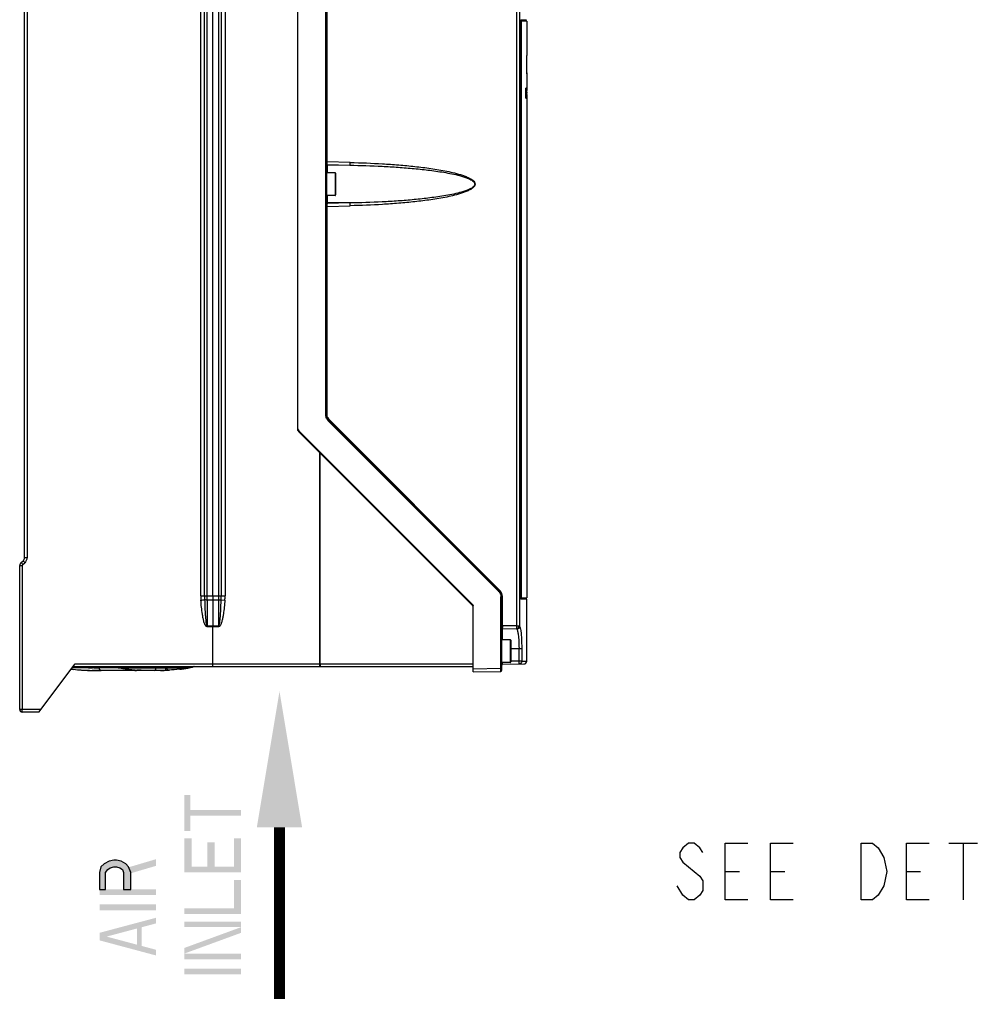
# Model space of a CAD drawing. Header units: inches. Extents: x 0 to 82.7, y 0 to 58.5.
# Tile 32 of 91: x 33.1 to 46.3, y 14.6 to 28.2. Entities that reach past the tile are written whole.
import ezdxf

# ---------------------------------------------------------------- set-up
doc = ezdxf.new("R2010")
doc.units = ezdxf.units.IN
doc.header["$LTSCALE"] = 4.547244
doc.header["$MEASUREMENT"] = 0
doc.layers.get('0').update_dxf_attribs({"linetype": 'CONTINUOUS'})

# ---------------------------------------------------------------- blocks, each defined once
blk = doc.blocks.new('SYMBOL_1_BL2', base_point=(36.686, 16.845))
at = {"color": 7, "linetype": 'CONTINUOUS', "const_width": 0.15}
blk.add_lwpolyline([(36.686, 17.091), (36.687, 14.725)], dxfattribs=at)
at = {"color": 7, "linetype": 'CONTINUOUS'}
blk.add_solid([(36.998, 17.091), (36.686, 18.966), (36.373, 17.091)], dxfattribs=at)

msp = doc.modelspace()

# ---------------------------------------------------------------- hatches: boundary and pattern name
at = {"linetype": 'CONTINUOUS'}
msp.add_hatch(color=7, dxfattribs=at).paths.add_polyline_path([(34.203, 16.235), (34.286, 16.235), (34.286, 16.469), (34.319, 16.508), (34.352, 16.534), (34.402, 16.547), (34.435, 16.547), (34.485, 16.534), (34.519, 16.508), (34.535, 16.469), (34.535, 16.235), (34.635, 16.235), (34.635, 16.469), (34.602, 16.547), (34.568, 16.586), (34.502, 16.626), (34.435, 16.639), (34.402, 16.639), (34.336, 16.626), (34.269, 16.586), (34.219, 16.547), (34.203, 16.469)])

# ---------------------------------------------------------------- linework, layer by layer
at = {"color": 7, "linetype": 'CONTINUOUS'}
for p, q in [((36.94, 22.565), (36.94, 34.616)), ((37.324, 22.785), (37.324, 34.552)), ((37.334, 22.785), (37.334, 34.579)), ((39.962, 19.872), (39.962, 34.244)), ((39.995, 34.244), (39.995, 19.872)), ((39.999, 34.244), (39.999, 19.861)), ((37.344, 26.269), (37.344, 33.758)), ((35.599, 20.282), (35.599, 33.414)), ((35.652, 20.282), (35.652, 33.414)), ((35.687, 20.282), (35.687, 33.414)), ((35.766, 20.282), (35.766, 33.414)), ((35.846, 33.414), (35.846, 20.282)), ((35.882, 33.414), (35.882, 20.282)), ((35.935, 33.414), (35.935, 20.282)), ((33.169, 20.812), (33.169, 33.082)), ((33.203, 33.082), (33.203, 20.812)), ((40.017, 28.223), (40.016, 28.223)), ((40.016, 20.248), (40.016, 28.223)), ((40.017, 28.227), (40.019, 28.227)), ((40.078, 28.221), (40.017, 28.221)), ((40.02, 28.224), (40.018, 28.224)), ((40.019, 28.227), (40.02, 28.227)), ((40.02, 28.211), (40.019, 28.211)), ((40.019, 20.258), (40.019, 28.211)), ((40.02, 28.227), (40.046, 28.227)), ((40.021, 28.224), (40.02, 28.224)), ((40.098, 28.211), (40.02, 28.211)), ((40.02, 28.211), (40.02, 20.258)), ((40.033, 28.224), (40.021, 28.224)), ((40.056, 28.224), (40.033, 28.224)), ((40.046, 28.227), (40.069, 28.227)), ((40.072, 28.224), (40.056, 28.224)), ((40.069, 28.227), (40.093, 28.227)), ((40.08, 28.224), (40.072, 28.224)), ((40.078, 28.211), (40.078, 28.221)), ((40.081, 28.224), (40.08, 28.224)), ((40.081, 28.224), (40.085, 28.225)), ((40.093, 28.227), (40.094, 28.227)), ((40.098, 28.211), (40.098, 27.738)), ((40.099, 27.738), (40.095, 27.738)), ((40.096, 27.71), (40.096, 27.738)), ((40.097, 27.568), (40.096, 27.71)), ((40.1, 27.482), (40.096, 27.482)), ((40.097, 27.511), (40.097, 27.568)), ((40.097, 27.482), (40.097, 27.511)), ((40.098, 27.482), (40.098, 27.253)), ((40.084, 27.163), (40.085, 27.194)), ((40.084, 27.148), (40.084, 27.163)), ((40.089, 27.285), (40.085, 27.285)), ((40.085, 27.24), (40.086, 27.285)), ((40.085, 27.224), (40.085, 27.24)), ((40.085, 27.194), (40.085, 27.224)), ((40.09, 27.148), (40.09, 27.183)), ((40.096, 27.279), (40.092, 27.279)), ((40.092, 27.175), (40.092, 27.25)), ((40.093, 27.25), (40.093, 27.279)), ((40.093, 27.168), (40.093, 27.176)), ((40.093, 27.168), (40.093, 27.165)), ((40.094, 27.168), (40.094, 27.175)), ((40.095, 27.181), (40.095, 27.156)), ((40.096, 27.25), (40.096, 27.279)), ((40.096, 27.173), (40.096, 27.181)), ((40.096, 27.173), (40.096, 27.17)), ((40.096, 27.17), (40.096, 27.164)), ((40.096, 27.166), (40.096, 27.169)), ((40.096, 27.166), (40.096, 27.165)), ((40.096, 27.164), (40.096, 27.162)), ((40.097, 27.165), (40.097, 27.146)), ((40.097, 27.149), (40.097, 27.164)), ((40.098, 27.229), (40.098, 27.224)), ((40.098, 27.198), (40.098, 27.212)), ((40.098, 27.198), (40.098, 27.192)), ((40.098, 27.192), (40.098, 27.185)), ((40.098, 27.185), (40.098, 27.179)), ((40.098, 27.177), (40.098, 27.183)), ((40.098, 27.179), (40.098, 27.17)), ((40.098, 27.17), (40.098, 27.165)), ((40.099, 27.212), (40.099, 27.243)), ((40.099, 27.155), (40.099, 27.198)), ((40.099, 27.189), (40.099, 27.194)), ((40.099, 27.182), (40.099, 27.189)), ((40.099, 27.174), (40.099, 27.182)), ((40.099, 27.155), (40.099, 27.164)), ((40.101, 27.253), (40.101, 27.284)), ((40.087, 27.148), (40.083, 27.148)), ((40.101, 27.145), (40.089, 27.145)), ((40.093, 27.148), (40.092, 27.156)), ((40.094, 27.148), (40.094, 27.157)), ((40.094, 27.155), (40.094, 27.149)), ((40.098, 27.147), (40.098, 20.258)), ((37.344, 26.269), (37.334, 26.269)), ((37.662, 26.261), (37.344, 26.269)), ((37.344, 26.263), (37.344, 26.269)), ((37.346, 26.231), (37.657, 26.223)), ((37.346, 26.12), (37.346, 26.231)), ((37.657, 26.223), (37.346, 26.218)), ((37.452, 26.12), (37.338, 26.12)), ((37.338, 25.805), (37.338, 26.12)), ((37.452, 26.12), (37.452, 25.805)), ((37.46, 26.112), (37.46, 25.813)), ((37.452, 25.805), (37.338, 25.805)), ((37.346, 25.694), (37.346, 25.805)), ((37.345, 25.692), (37.346, 25.694)), ((37.657, 25.702), (37.346, 25.707)), ((37.657, 25.702), (37.346, 25.694)), ((37.344, 25.656), (37.334, 25.656)), ((37.344, 25.656), (37.662, 25.664)), ((37.344, 25.656), (37.344, 25.662)), ((37.344, 22.785), (37.344, 25.656)), ((37.344, 22.785), (37.324, 22.785)), ((37.362, 22.693), (39.71, 20.345)), ((39.717, 20.353), (37.368, 22.701)), ((39.723, 20.361), (37.375, 22.71)), ((36.946, 22.551), (39.352, 20.145)), ((36.952, 22.561), (39.358, 20.155)), ((37.241, 19.348), (37.241, 22.256)), ((37.247, 19.348), (37.247, 22.25)), ((33.169, 20.812), (33.203, 20.812)), ((33.102, 20.7), (33.136, 20.7)), ((33.102, 18.715), (33.102, 20.7)), ((33.122, 20.744), (33.149, 20.768)), ((33.136, 20.7), (33.136, 18.718)), ((33.144, 20.717), (33.171, 20.741)), ((35.599, 20.282), (35.935, 20.282)), ((35.687, 20.226), (35.687, 20.282)), ((35.766, 20.282), (35.766, 20.226)), ((35.846, 20.282), (35.846, 20.226)), ((39.761, 20.269), (39.741, 20.269)), ((39.741, 19.28), (39.741, 20.269)), ((39.751, 19.253), (39.751, 20.269)), ((39.761, 19.868), (39.761, 20.269)), ((40.017, 20.248), (40.016, 20.248)), ((40.017, 20.25), (40.077, 20.25)), ((40.019, 20.244), (40.017, 20.244)), ((40.097, 20.24), (40.017, 20.24)), ((40.018, 20.246), (40.033, 20.246)), ((40.02, 20.244), (40.019, 20.244)), ((40.02, 20.258), (40.098, 20.258)), ((40.046, 20.244), (40.02, 20.244)), ((40.033, 20.246), (40.056, 20.246)), ((40.069, 20.244), (40.046, 20.244)), ((40.056, 20.246), (40.08, 20.246)), ((40.085, 20.244), (40.069, 20.244)), ((40.077, 20.25), (40.078, 20.25)), ((40.078, 20.25), (40.078, 20.258)), ((40.08, 20.246), (40.081, 20.246)), ((40.085, 20.245), (40.081, 20.246)), ((40.094, 20.244), (40.085, 20.244)), ((40.097, 19.384), (40.097, 20.24)), ((35.846, 20.226), (35.687, 20.226)), ((35.687, 20.226), (35.687, 19.864)), ((35.766, 20.226), (35.766, 19.864)), ((35.846, 20.226), (35.846, 19.864)), ((35.881, 20.229), (35.933, 20.225)), ((39.358, 19.234), (39.358, 20.155)), ((35.846, 19.864), (35.687, 19.864)), ((35.846, 19.856), (35.687, 19.856)), ((35.766, 19.864), (35.767, 19.856)), ((35.767, 19.348), (35.767, 19.856)), ((35.846, 19.856), (35.846, 19.864)), ((39.761, 19.868), (39.751, 19.868)), ((39.962, 19.872), (39.761, 19.868)), ((39.763, 19.829), (39.957, 19.832)), ((39.763, 19.679), (39.763, 19.828)), ((39.962, 19.872), (39.995, 19.872)), ((39.869, 19.679), (39.755, 19.679)), ((39.755, 19.364), (39.755, 19.679)), ((39.869, 19.679), (39.869, 19.364)), ((39.877, 19.671), (39.877, 19.372)), ((40.028, 19.553), (39.877, 19.553)), ((39.99, 19.383), (39.99, 19.553)), ((40.028, 19.553), (40.028, 19.383)), ((33.365, 18.679), (33.867, 19.348)), ((34.461, 19.291), (33.825, 19.291)), ((34.394, 19.294), (33.826, 19.294)), ((33.838, 19.309), (39.358, 19.309)), ((33.867, 19.348), (39.358, 19.348)), ((34.051, 19.291), (34.048, 19.291)), ((34.127, 19.29), (34.108, 19.291)), ((34.484, 19.29), (34.202, 19.29)), ((34.391, 19.303), (34.389, 19.309)), ((34.46, 19.292), (34.461, 19.292)), ((34.492, 19.289), (34.493, 19.289)), ((34.493, 19.289), (34.495, 19.289)), ((34.495, 19.289), (34.5, 19.288)), ((34.5, 19.288), (34.528, 19.282)), ((35.431, 19.294), (34.511, 19.294)), ((34.601, 19.291), (35.434, 19.292)), ((34.601, 19.292), (34.601, 19.291)), ((34.983, 19.29), (35.125, 19.29)), ((35.431, 19.291), (35.428, 19.29)), ((35.432, 19.294), (35.431, 19.294)), ((35.447, 19.294), (35.453, 19.295)), ((35.449, 19.294), (35.447, 19.294)), ((35.452, 19.295), (35.454, 19.295)), ((35.454, 19.295), (35.457, 19.296)), ((35.457, 19.296), (35.463, 19.298)), ((35.46, 19.297), (35.463, 19.298)), ((35.463, 19.298), (35.484, 19.303)), ((35.463, 19.298), (35.463, 19.298)), ((35.484, 19.303), (35.506, 19.308)), ((39.869, 19.364), (39.755, 19.364)), ((39.763, 19.34), (40.058, 19.345)), ((39.99, 19.383), (39.877, 19.381)), ((40.028, 19.383), (39.99, 19.383)), ((40.028, 19.384), (40.097, 19.384)), ((40.097, 19.384), (40.097, 19.384)), ((33.988, 19.259), (34.038, 19.256)), ((33.988, 19.259), (33.988, 19.259)), ((34.038, 19.256), (34.064, 19.255)), ((34.067, 19.255), (34.054, 19.255)), ((34.065, 19.255), (34.065, 19.255)), ((34.065, 19.255), (34.066, 19.255)), ((35.091, 19.255), (34.1, 19.254)), ((34.528, 19.282), (34.557, 19.277)), ((34.557, 19.277), (34.587, 19.272)), ((34.587, 19.272), (34.618, 19.268)), ((34.735, 19.259), (34.732, 19.259)), ((34.732, 19.259), (34.735, 19.259)), ((35.091, 19.255), (35.045, 19.254)), ((35.098, 19.256), (35.156, 19.259)), ((35.101, 19.257), (35.11, 19.257)), ((35.351, 19.277), (35.339, 19.275)), ((35.349, 19.277), (35.348, 19.276)), ((35.367, 19.279), (35.371, 19.28)), ((39.741, 19.28), (39.358, 19.273)), ((39.358, 19.234), (39.74, 19.241)), ((39.751, 19.28), (39.741, 19.28)), ((33.395, 18.718), (33.102, 18.718)), ((33.365, 18.679), (33.137, 18.679)), ((45.922, 16.872), (46.313, 16.872)), ((46.117, 16.872), (46.117, 16.091)), ((42.836, 16.481), (43.031, 16.481)), ((43.461, 16.481), (43.656, 16.481)), ((45.336, 16.481), (45.531, 16.481))]:
    msp.add_line(p, q, dxfattribs=at)
for points in [[(40.017, 28.223), (40.017, 28.224), (40.017, 28.225), (40.017, 28.226), (40.017, 28.227), (40.017, 28.228), (40.017, 28.228), (40.017, 28.228)], [(40.096, 27.165), (40.096, 27.165), (40.097, 27.165), (40.097, 27.165), (40.097, 27.165), (40.097, 27.165), (40.097, 27.165), (40.097, 27.165), (40.097, 27.165), (40.097, 27.165)], [(40.017, 20.242), (40.017, 20.242), (40.017, 20.242), (40.017, 20.242), (40.017, 20.243), (40.017, 20.243), (40.017, 20.244), (40.017, 20.245), (40.017, 20.246), (40.017, 20.247), (40.017, 20.248)], [(34.461, 19.291), (34.463, 19.291), (34.468, 19.291)], [(34.468, 19.291), (34.472, 19.291), (34.476, 19.291), (34.48, 19.291)], [(34.48, 19.291), (34.483, 19.29), (34.487, 19.29), (34.49, 19.29), (34.492, 19.289)], [(34.57, 19.289), (34.569, 19.289), (34.569, 19.289), (34.569, 19.289), (34.57, 19.289), (34.572, 19.289), (34.574, 19.29), (34.577, 19.29), (34.58, 19.291), (34.584, 19.291), (34.589, 19.291), (34.593, 19.291), (34.598, 19.291), (34.601, 19.291)], [(35.45, 19.295), (35.45, 19.295), (35.451, 19.295), (35.451, 19.295), (35.451, 19.295), (35.452, 19.295)], [(34.618, 19.268), (34.65, 19.265), (34.683, 19.262), (34.717, 19.259)], [(34.717, 19.259), (34.734, 19.258), (34.735, 19.258), (34.737, 19.258), (34.738, 19.258), (34.738, 19.258)], [(42.524, 16.742), (42.485, 16.807), (42.406, 16.872), (42.328, 16.872), (42.25, 16.807), (42.211, 16.742), (42.211, 16.677), (42.25, 16.612), (42.485, 16.416)], [(43.149, 16.091), (42.836, 16.091), (42.836, 16.872), (43.149, 16.872)], [(43.774, 16.091), (43.461, 16.091), (43.461, 16.872), (43.774, 16.872)], [(44.711, 16.872), (44.867, 16.872), (44.946, 16.807)], [(44.946, 16.156), (44.867, 16.091), (44.711, 16.091), (44.711, 16.872)], [(45.649, 16.091), (45.336, 16.091), (45.336, 16.872), (45.649, 16.872)], [(44.946, 16.807), (45.024, 16.677), (45.063, 16.481), (45.024, 16.286), (44.946, 16.156)], [(34.203, 16.235), (34.286, 16.235), (34.286, 16.469), (34.319, 16.508), (34.352, 16.534), (34.402, 16.547), (34.435, 16.547), (34.485, 16.534), (34.519, 16.508), (34.535, 16.469), (34.535, 16.235), (34.635, 16.235), (34.635, 16.469), (34.602, 16.547), (34.568, 16.586), (34.502, 16.626), (34.435, 16.639), (34.402, 16.639), (34.336, 16.626), (34.269, 16.586), (34.219, 16.547), (34.203, 16.469), (34.203, 16.235)], [(42.485, 16.416), (42.524, 16.351), (42.524, 16.221), (42.485, 16.156), (42.406, 16.091), (42.328, 16.091), (42.25, 16.156), (42.172, 16.286)]]:
    msp.add_lwpolyline(points, dxfattribs=at)
for centre, radius, start, end in [((40.082, 28.221), 0.00394, 99.9964, 180), ((41.87, 27.176), 1.774, 179.9806, 180.2064), ((40.981, 27.163), 0.885, 180.0902, 180.4234), ((40.221, 27.243), 0.124, 177.1235, 177.6242), ((41.867, 27.179), 1.77, 180.2584, 180.373), ((39.496, 27.233), 0.603, 0.4606, 1.0173), ((40.261, 27.226), 0.163, 178.2979, 179.2943), ((40.56, 27.223), 0.463, 179.2851, 179.7506), ((42.647, 27.214), 2.549, 179.7567, 179.9228), ((37.417, 27.212), 2.682, 359.9877, 0.2474), ((41.382, 27.18), 1.284, 180.1418, 180.2681), ((40.589, 27.176), 0.492, 180.2458, 180.6973), ((38.526, 27.223), 1.573, 0.3728, 0.5128), ((39.266, 27.185), 0.828, 357.9018, 358.0882), ((40.188, 27.154), 0.0905, 182.6629, 183.3235), ((39.787, 27.16), 0.312, 358.2163, 359.0529), ((37.452, 26.112), 0.00787, 360, 90), ((37.452, 25.813), 0.00787, 270, 0), ((37.452, 22.785), 0.118, 180, 225), ((37.451, 22.785), 0.107, 199.9753, 204.9915), ((37.458, 22.788), 0.135, 219.9366, 224.8087), ((37.455, 22.788), 0.112, 219.696, 224.4974), ((36.98, 22.589), 0.0394, 180, 225), ((36.96, 22.565), 0.0197, 180, 224.9999), ((33.109, 20.812), 0.0591, 311.4225, 360), ((33.161, 20.7), 0.0591, 131.4233, 180), ((34.566, 21.971), 1.895, 221.264, 221.4073), ((36.412, 20.281), 0.812, 179.9141, 183.9403), ((37.381, 20.281), 1.729, 179.9418, 181.7083), ((34.173, 20.281), 1.709, 358.2701, 0.0584), ((35.131, 20.281), 0.804, 356.0116, 0.0867), ((39.632, 20.267), 0.11, 39.934, 44.8123), ((39.633, 20.269), 0.118, 0, 45), ((39.636, 20.27), 0.105, 19.974, 25.0477), ((39.625, 20.269), 0.136, 0.2967, 5.133), ((40.082, 20.25), 0.00394, 180, 260.0036), ((34.584, 34.665), 14.476, 274.0304, 274.2351), ((39.338, 20.131), 0.0197, 30.0099, 45), ((39.763, 19.817), 0.0118, 91, 180), ((41.019, 19.869), 1.258, 180.0336, 180.265), ((40.528, 19.866), 0.767, 180.2111, 181.2919), ((39.956, 19.872), 0.0394, 271, 360), ((39.96, 19.862), 0.0385, 343.5637, 350.7139), ((39.962, 19.862), 0.0373, 350.7052, 357.9423), ((39.869, 19.671), 0.00787, 360, 90), ((34.156, 24.656), 5.366, 268.8748, 269.4848), ((34.199, 30.17), 10.88, 269.6198, 270.0161), ((34.394, 19.504), 0.21, 269.9907, 271.0644), ((34.757, 20.423), 1.161, 253.6806, 254.4372), ((34.759, 20.433), 1.171, 254.4382, 255.8171), ((34.46, 19.035), 0.257, 85.7987, 90.0168), ((34.492, 19.375), 0.0796, 255.8527, 257.759), ((34.476, 19.166), 0.125, 79.254, 80.6126), ((34.48, 19.19), 0.101, 77.6705, 79.262), ((34.759, 20.465), 1.204, 257.6362, 258.0054), ((34.511, 19.518), 0.224, 269.0879, 270.0096), ((34.764, 20.485), 1.225, 258.009, 259.4954), ((34.601, 19.033), 0.259, 90.0093, 91.0343), ((35.09, 19.29), 0.0354, 271.261, 360), ((34.994, 21.649), 2.399, 279.4617, 280.4482), ((35.128, 20.771), 1.511, 280.0014, 280.3481), ((35.131, 20.759), 1.499, 280.3481, 280.7026), ((35.418, 19.311), 0.0234, 237.3069, 243.6544), ((35.133, 20.747), 1.486, 280.7026, 281.065), ((35.294, 19.923), 0.647, 281.0602, 281.3159), ((35.345, 19.674), 0.392, 281.2444, 282.2737), ((35.427, 19.326), 0.0349, 269.9863, 280.9529), ((35.212, 20.459), 1.189, 280.5217, 280.6585), ((35.045, 21.35), 2.096, 280.6529, 281.1271), ((35.44, 19.328), 0.0351, 281.1689, 287.7846), ((35.442, 19.328), 0.0354, 281.1271, 289.8907), ((35.686, 18.299), 1.023, 102.7482, 103.1265), ((35.146, 20.702), 1.44, 282.7144, 283.1058), ((35.147, 20.696), 1.434, 283.1059, 283.3909), ((35.149, 20.689), 1.427, 283.3907, 283.8734), ((35.15, 20.683), 1.42, 283.8736, 284.1114), ((35.152, 20.677), 1.414, 284.1112, 284.6581), ((39.763, 19.328), 0.0118, 91, 180), ((39.869, 19.372), 0.00787, 270, 0), ((40.058, 19.384), 0.0394, 271, 359.7519), ((34.039, 20.949), 1.691, 262.2587, 263.2897), ((34.035, 20.897), 1.639, 262.1563, 262.4283), ((34.039, 20.926), 1.668, 262.429, 262.9377), ((34.069, 21.218), 1.961, 263.3626, 266.6201), ((34.098, 21.659), 2.403, 266.5468, 267.0424), ((34.114, 21.982), 2.726, 267.0522, 267.9042), ((34.131, 22.428), 3.172, 267.8945, 268.2525), ((34.143, 22.814), 3.559, 268.2525, 268.568), ((34.054, 19.29), 0.0354, 256.9797, 268.739), ((34.154, 23.288), 4.033, 268.5678, 268.8442), ((34.1, 21.35), 2.096, 268.739, 270), ((34.068, 19.288), 0.0335, 262.5633, 268.6936), ((34.166, 23.884), 4.629, 268.8442, 269.0834), ((34.185, 25.114), 5.859, 269.0905, 269.4645), ((34.22, 29.167), 9.912, 269.485, 270.031), ((34.769, 20.516), 1.256, 259.4929, 260.2358), ((34.778, 20.564), 1.306, 260.244, 262.067), ((34.783, 20.547), 1.288, 260.2072, 260.851), ((34.787, 20.574), 1.315, 260.851, 261.4579), ((34.791, 20.601), 1.343, 261.4578, 262.0295), ((34.787, 20.628), 1.37, 262.0597, 262.765), ((34.81, 20.743), 1.485, 262.0822, 265.2852), ((34.804, 20.776), 1.519, 262.8086, 265.5988), ((34.834, 21.017), 1.761, 265.2428, 266.3139), ((34.83, 21.099), 1.843, 265.5748, 266.9605), ((34.689, 21.09), 1.835, 269.9966, 270.1286), ((34.69, 20.898), 1.643, 270.101, 270.8293), ((35.045, 21.35), 2.096, 270, 271.261), ((35.013, 22.428), 3.172, 271.7475, 272.1055), ((35.03, 21.982), 2.726, 272.0958, 272.9478), ((35.155, 19.274), 0.0159, 263.8814, 272.5921), ((35.105, 20.926), 1.668, 277.0623, 277.571), ((35.11, 20.889), 1.63, 277.571, 278.079), ((35.045, 21.35), 2.096, 278.08, 278.4107), ((35.114, 20.864), 1.604, 278.0798, 278.3822), ((35.12, 20.82), 1.56, 278.4498, 279.6591), ((35.118, 20.855), 1.595, 278.4103, 278.746), ((35.05, 21.292), 2.038, 278.7528, 278.9538), ((35.003, 21.591), 2.341, 279.055, 279.2625), ((34.982, 21.721), 2.472, 279.2615, 279.4706), ((35.126, 20.785), 1.524, 279.6627, 280.0013), ((39.739, 19.253), 0.0118, 271, 360), ((38.957, 19.275), 0.784, 359.9658, 0.3394), ((38.941, 19.275), 0.8, 359.6083, 359.9682), ((33.137, 18.715), 0.0354, 179.9999, 270)]:
    msp.add_arc(centre, radius, start, end, dxfattribs=at)
for centre, major_axis, ratio, start_param, end_param in [((29.074, 26.765), (0.002, 50.601), 0.21793, 4.726565, 4.731623), ((29.074, 29.592), (-0.002, 48.419), 0.22775, 4.661884, 4.664733), ((29.074, 25.131), (0.002, 48.42), 0.227747, -1.526593, -1.526276), ((29.074, 25.131), (0.002, 48.42), 0.227747, -1.528491, -1.527859)]:
    msp.add_ellipse(centre, major_axis=major_axis, ratio=ratio, start_param=start_param, end_param=end_param, dxfattribs=at)
for points, knots in [([(40.016, 28.223), (40.016, 28.224), (40.016, 28.225), (40.017, 28.23), (40.017, 28.229)], [0, 0, 0, 0, 0.463226, 1, 1, 1, 1]), ([(40.09, 27.145), (40.09, 27.145), (40.09, 27.146), (40.09, 27.147), (40.09, 27.148)], [0, 0, 0, 0, 0.245087, 1, 1, 1, 1]), ([(40.093, 27.145), (40.093, 27.145), (40.093, 27.147), (40.093, 27.147), (40.093, 27.148)], [0, 0, 0, 0, 0.246222, 1, 1, 1, 1]), ([(40.096, 27.145), (40.096, 27.145), (40.096, 27.146), (40.096, 27.147), (40.096, 27.147)], [0, 0, 0, 0, 0.217118, 1, 1, 1, 1]), ([(40.098, 27.145), (40.098, 27.145), (40.098, 27.147), (40.097, 27.147), (40.097, 27.148)], [0, 0, 0, 0, 0.21082, 1, 1, 1, 1]), ([(37.346, 26.231), (37.343, 26.231), (37.336, 26.228), (37.334, 26.222), (37.334, 26.22)], [0, 0, 0, 0, 0.506695, 1, 1, 1, 1]), ([(37.346, 26.218), (37.343, 26.218), (37.336, 26.216), (37.334, 26.21), (37.334, 26.207)], [0, 0, 0, 0, 0.506925, 1, 1, 1, 1]), ([(37.346, 26.231), (37.345, 26.232), (37.345, 26.243), (37.344, 26.254), (37.344, 26.263)], [0, 0, 0, 0, 0.143437, 1, 1, 1, 1]), ([(37.657, 26.223), (37.66, 26.228), (37.661, 26.241), (37.662, 26.253), (37.662, 26.261)], [0, 0, 0, 0, 0.379479, 1, 1, 1, 1]), ([(37.657, 26.223), (37.805, 26.22), (38.027, 26.213), (38.321, 26.196), (38.542, 26.178), (38.762, 26.154), (38.945, 26.128), (39.09, 26.1), (39.198, 26.074), (39.286, 26.044), (39.35, 26.012), (39.38, 25.981), (39.38, 25.962)], [0, 0, 0, 0, 0.250163, 0.375241, 0.500314, 0.625384, 0.750451, 0.812993, 0.875539, 0.938075, 0.969341, 1, 1, 1, 1]), ([(37.662, 26.261), (37.811, 26.257), (38.034, 26.249), (38.33, 26.228), (38.552, 26.207), (38.737, 26.184), (38.884, 26.161), (38.993, 26.141), (39.102, 26.117), (39.192, 26.092), (39.262, 26.066), (39.313, 26.043), (39.353, 26.018), (39.378, 25.991), (39.388, 25.962), (39.378, 25.934), (39.353, 25.907), (39.313, 25.882), (39.262, 25.859), (39.192, 25.833), (39.102, 25.808), (38.993, 25.784), (38.884, 25.764), (38.737, 25.741), (38.552, 25.718), (38.33, 25.697), (38.034, 25.676), (37.811, 25.668), (37.662, 25.664)], [0, 0, 0, 0, 0.124935, 0.187407, 0.24988, 0.312357, 0.3436, 0.374845, 0.406094, 0.437347, 0.452984, 0.468626, 0.484275, 0.492159, 0.499995, 0.507873, 0.51573, 0.531375, 0.547017, 0.562653, 0.593906, 0.625155, 0.6564, 0.687643, 0.75012, 0.812593, 0.875065, 1, 1, 1, 1]), ([(39.38, 25.962), (39.38, 25.944), (39.35, 25.913), (39.287, 25.881), (39.198, 25.851), (39.09, 25.825), (38.945, 25.797), (38.762, 25.771), (38.542, 25.747), (38.321, 25.729), (38.027, 25.712), (37.805, 25.704), (37.657, 25.702)], [0, 0, 0, 0, 0.030642, 0.061907, 0.124444, 0.186991, 0.249534, 0.374604, 0.499677, 0.624752, 0.749832, 1, 1, 1, 1]), ([(37.346, 25.707), (37.343, 25.707), (37.336, 25.709), (37.334, 25.715), (37.334, 25.718)], [0, 0, 0, 0, 0.506925, 1, 1, 1, 1]), ([(37.346, 25.694), (37.343, 25.694), (37.336, 25.696), (37.334, 25.702), (37.334, 25.705)], [0, 0, 0, 0, 0.506925, 1, 1, 1, 1]), ([(37.344, 25.662), (37.344, 25.665), (37.344, 25.675), (37.345, 25.685), (37.345, 25.692)], [0, 0, 0, 0, 0.315124, 1, 1, 1, 1]), ([(37.662, 25.664), (37.662, 25.672), (37.661, 25.684), (37.66, 25.697), (37.657, 25.702)], [0, 0, 0, 0, 0.620314, 1, 1, 1, 1]), ([(37.368, 22.701), (37.369, 22.7), (37.365, 22.697), (37.364, 22.695), (37.362, 22.693)], [0, 0, 0, 0, 0.293618, 1, 1, 1, 1]), ([(37.375, 22.71), (37.373, 22.708), (37.372, 22.705), (37.368, 22.702), (37.368, 22.701)], [0, 0, 0, 0, 0.70597, 1, 1, 1, 1]), ([(36.953, 22.559), (36.951, 22.557), (36.949, 22.555), (36.947, 22.552), (36.946, 22.551), (36.946, 22.551)], [0, 0, 0, 0, 0.724597, 0.927016, 1, 1, 1, 1]), ([(38.188, 21.325), (38.186, 21.323), (38.185, 21.32), (38.181, 21.316), (38.181, 21.315)], [0, 0, 0, 0, 0.717651, 1, 1, 1, 1]), ([(33.122, 20.744), (33.121, 20.743), (33.125, 20.741), (33.127, 20.737), (33.134, 20.729), (33.138, 20.724), (33.141, 20.721)], [0, 0, 0, 0, 0.073656, 0.284435, 0.606258, 1, 1, 1, 1]), ([(33.149, 20.768), (33.148, 20.767), (33.151, 20.765), (33.152, 20.763), (33.157, 20.758), (33.163, 20.751), (33.168, 20.745), (33.171, 20.741)], [0, 0, 0, 0, 0.076098, 0.168277, 0.292203, 0.616269, 1, 1, 1, 1]), ([(39.71, 20.345), (39.712, 20.346), (39.713, 20.349), (39.717, 20.352), (39.717, 20.353)], [0, 0, 0, 0, 0.706164, 1, 1, 1, 1]), ([(39.723, 20.361), (39.721, 20.36), (39.72, 20.357), (39.716, 20.354), (39.717, 20.353)], [0, 0, 0, 0, 0.706169, 1, 1, 1, 1]), ([(40.017, 20.24), (40.017, 20.24), (40.017, 20.243), (40.017, 20.245), (40.017, 20.246)], [0, 0, 0, 0, 0.268735, 1, 1, 1, 1]), ([(35.687, 19.856), (35.679, 19.856), (35.666, 19.869), (35.653, 19.898), (35.64, 19.937), (35.63, 19.984), (35.619, 20.048), (35.609, 20.128), (35.604, 20.193), (35.601, 20.225)], [0, 0, 0, 0, 0.060739, 0.123252, 0.248418, 0.373673, 0.498941, 0.749463, 1, 1, 1, 1]), ([(35.653, 20.229), (35.654, 20.198), (35.655, 20.152), (35.658, 20.091), (35.661, 20.045), (35.664, 19.999), (35.667, 19.961), (35.67, 19.93), (35.673, 19.907), (35.677, 19.888), (35.68, 19.874), (35.684, 19.865), (35.687, 19.864)], [0, 0, 0, 0, 0.250186, 0.375282, 0.500381, 0.625484, 0.750591, 0.813148, 0.875709, 0.938267, 0.969534, 1, 1, 1, 1]), ([(35.687, 20.226), (35.684, 20.226), (35.672, 20.226), (35.661, 20.227), (35.653, 20.229)], [0, 0, 0, 0, 0.305476, 1, 1, 1, 1]), ([(35.846, 19.864), (35.85, 19.865), (35.853, 19.874), (35.857, 19.888), (35.86, 19.907), (35.863, 19.93), (35.867, 19.961), (35.87, 19.999), (35.873, 20.045), (35.876, 20.091), (35.878, 20.152), (35.88, 20.198), (35.881, 20.229)], [0, 0, 0, 0, 0.030426, 0.061705, 0.124256, 0.186818, 0.249376, 0.374487, 0.499595, 0.6247, 0.749801, 1, 1, 1, 1]), ([(35.881, 20.229), (35.879, 20.228), (35.868, 20.226), (35.856, 20.226), (35.846, 20.226)], [0, 0, 0, 0, 0.177253, 1, 1, 1, 1]), ([(35.933, 20.225), (35.93, 20.193), (35.925, 20.128), (35.915, 20.048), (35.904, 19.984), (35.893, 19.936), (35.88, 19.893), (35.862, 19.858), (35.846, 19.856)], [0, 0, 0, 0, 0.251376, 0.502737, 0.628423, 0.754094, 0.879678, 1, 1, 1, 1]), ([(39.358, 20.153), (39.357, 20.152), (39.355, 20.15), (39.352, 20.148), (39.352, 20.146)], [0, 0, 0, 0, 0.359622, 1, 1, 1, 1]), ([(39.763, 19.829), (39.762, 19.829), (39.762, 19.831), (39.762, 19.834), (39.762, 19.841), (39.762, 19.846), (39.762, 19.848)], [0, 0, 0, 0, 0.070362, 0.268628, 0.585186, 1, 1, 1, 1]), ([(39.957, 19.832), (39.958, 19.832), (39.96, 19.837), (39.961, 19.845), (39.962, 19.857), (39.962, 19.867), (39.962, 19.872)], [0, 0, 0, 0, 0.092199, 0.308549, 0.626433, 1, 1, 1, 1]), ([(39.995, 19.871), (39.995, 19.861), (39.987, 19.84), (39.967, 19.831), (39.957, 19.831)], [0, 0, 0, 0, 0.499443, 1, 1, 1, 1]), ([(39.957, 19.831), (39.957, 19.831), (39.957, 19.828), (39.959, 19.825), (39.961, 19.823)], [0, 0, 0, 0, 0.140266, 1, 1, 1, 1]), ([(39.999, 19.861), (39.998, 19.862), (39.997, 19.865), (39.995, 19.868), (39.995, 19.871)], [0, 0, 0, 0, 0.356549, 1, 1, 1, 1]), ([(40.002, 19.852), (40.003, 19.85), (40.006, 19.843), (40.008, 19.835), (40.009, 19.829)], [0, 0, 0, 0, 0.218494, 1, 1, 1, 1]), ([(40.009, 19.829), (40.017, 19.791), (40.025, 19.698), (40.028, 19.606), (40.028, 19.553)], [0, 0, 0, 0, 0.423006, 1, 1, 1, 1]), ([(39.964, 19.815), (39.969, 19.802), (39.977, 19.768), (39.988, 19.681), (39.99, 19.606), (39.99, 19.553)], [0, 0, 0, 0, 0.15906, 0.3926, 1, 1, 1, 1]), ([(34.225, 19.255), (34.219, 19.255), (34.205, 19.266), (34.202, 19.282), (34.202, 19.29)], [0, 0, 0, 0, 0.432526, 1, 1, 1, 1]), ([(34.394, 19.294), (34.394, 19.294), (34.392, 19.297), (34.391, 19.3), (34.391, 19.303)], [0, 0, 0, 0, 0.165776, 1, 1, 1, 1]), ([(34.42, 19.309), (34.422, 19.309), (34.426, 19.307), (34.43, 19.305), (34.433, 19.302), (34.43, 19.298), (34.425, 19.297), (34.414, 19.294), (34.405, 19.294), (34.398, 19.294)], [0, 0, 0, 0, 0.141646, 0.238141, 0.295394, 0.352926, 0.450822, 0.595533, 1, 1, 1, 1]), ([(34.508, 19.294), (34.505, 19.294), (34.494, 19.294), (34.483, 19.295), (34.475, 19.297)], [0, 0, 0, 0, 0.274502, 1, 1, 1, 1]), ([(34.511, 19.294), (34.511, 19.294), (34.51, 19.298), (34.51, 19.302), (34.51, 19.306)], [0, 0, 0, 0, 0.14015, 1, 1, 1, 1]), ([(34.564, 19.278), (34.561, 19.279), (34.558, 19.28), (34.552, 19.281), (34.551, 19.285), (34.556, 19.287), (34.562, 19.289), (34.576, 19.291), (34.588, 19.292), (34.596, 19.292)], [0, 0, 0, 0, 0.127008, 0.203168, 0.241157, 0.30558, 0.420434, 0.582129, 1, 1, 1, 1]), ([(34.564, 19.278), (34.569, 19.279), (34.576, 19.283), (34.581, 19.289), (34.582, 19.291)], [0, 0, 0, 0, 0.725456, 1, 1, 1, 1]), ([(34.957, 19.255), (34.965, 19.255), (34.98, 19.265), (34.983, 19.282), (34.983, 19.29)], [0, 0, 0, 0, 0.449304, 1, 1, 1, 1]), ([(35.154, 19.259), (35.151, 19.259), (35.137, 19.264), (35.132, 19.28), (35.131, 19.291)], [0, 0, 0, 0, 0.210767, 1, 1, 1, 1]), ([(35.434, 19.292), (35.434, 19.292), (35.434, 19.291), (35.432, 19.292), (35.432, 19.291), (35.431, 19.291)], [0, 0, 0, 0, 0.088716, 0.432573, 1, 1, 1, 1]), ([(35.444, 19.295), (35.443, 19.295), (35.439, 19.295), (35.435, 19.294), (35.432, 19.294)], [0, 0, 0, 0, 0.326964, 1, 1, 1, 1]), ([(35.51, 19.309), (35.505, 19.308), (35.483, 19.303), (35.461, 19.298), (35.444, 19.295)], [0, 0, 0, 0, 0.235372, 1, 1, 1, 1]), ([(35.767, 19.309), (35.767, 19.309), (35.767, 19.311), (35.767, 19.312), (35.767, 19.316), (35.767, 19.323), (35.767, 19.334), (35.767, 19.343), (35.767, 19.348)], [0, 0, 0, 0, 0.019274, 0.076112, 0.168589, 0.292858, 0.617281, 1, 1, 1, 1]), ([(37.247, 19.348), (37.247, 19.339), (37.246, 19.326), (37.244, 19.314), (37.242, 19.309), (37.24, 19.309)], [0, 0, 0, 0, 0.687475, 0.904058, 1, 1, 1, 1]), ([(37.24, 19.309), (37.241, 19.309), (37.24, 19.311), (37.241, 19.312), (37.241, 19.316), (37.241, 19.323), (37.241, 19.334), (37.241, 19.343), (37.241, 19.348)], [0, 0, 0, 0, 0.019641, 0.076749, 0.169303, 0.293737, 0.617963, 1, 1, 1, 1]), ([(39.763, 19.34), (39.762, 19.34), (39.764, 19.343), (39.762, 19.347), (39.763, 19.355), (39.763, 19.361), (39.763, 19.364)], [0, 0, 0, 0, 0.069852, 0.273342, 0.592476, 1, 1, 1, 1]), ([(39.99, 19.344), (39.99, 19.344), (39.99, 19.345), (39.99, 19.347), (39.99, 19.351), (39.99, 19.358), (39.99, 19.369), (39.99, 19.378), (39.99, 19.383)], [0, 0, 0, 0, 0.019558, 0.076469, 0.168957, 0.293199, 0.61748, 1, 1, 1, 1]), ([(40.028, 19.383), (40.028, 19.373), (40.02, 19.352), (40, 19.344), (39.99, 19.344)], [0, 0, 0, 0, 0.501114, 1, 1, 1, 1]), ([(33.988, 19.259), (34.006, 19.258), (34.014, 19.257), (34.074, 19.255), (34.067, 19.255)], [0, 0, 0, 0, 0.711867, 1, 1, 1, 1]), ([(34.688, 19.255), (34.689, 19.255), (34.691, 19.256), (34.692, 19.259), (34.693, 19.261)], [0, 0, 0, 0, 0.159454, 1, 1, 1, 1]), ([(34.735, 19.259), (34.737, 19.258), (34.741, 19.258), (34.744, 19.258), (34.747, 19.257), (34.743, 19.256), (34.74, 19.256), (34.733, 19.255), (34.724, 19.255), (34.717, 19.255), (34.714, 19.255)], [0, 0, 0, 0, 0.148328, 0.239254, 0.26925, 0.308193, 0.407414, 0.562134, 0.763598, 1, 1, 1, 1]), ([(39.74, 19.241), (39.74, 19.241), (39.74, 19.245), (39.741, 19.249), (39.741, 19.259), (39.741, 19.266), (39.741, 19.27)], [0, 0, 0, 0, 0.073624, 0.280322, 0.599893, 1, 1, 1, 1]), ([(33.137, 18.679), (33.137, 18.679), (33.137, 18.681), (33.137, 18.682), (33.137, 18.686), (33.136, 18.693), (33.136, 18.704), (33.136, 18.713), (33.136, 18.718)], [0, 0, 0, 0, 0.019725, 0.07668, 0.169177, 0.293407, 0.617613, 1, 1, 1, 1])]:
    msp.add_open_spline(points, degree=3, knots=knots, dxfattribs=at)
for points in [[(37.332, 22.74), (37.327, 22.754), (37.324, 22.77), (37.324, 22.785)], [(37.354, 22.701), (37.345, 22.713), (37.337, 22.726), (37.332, 22.74)], [(37.35, 22.748), (37.346, 22.76), (37.344, 22.772), (37.344, 22.785)], [(37.369, 22.716), (37.363, 22.724), (37.358, 22.731), (37.354, 22.74)], [(33.203, 20.812), (33.203, 20.797), (33.2, 20.782), (33.193, 20.769)], [(33.144, 20.717), (33.139, 20.713), (33.136, 20.706), (33.136, 20.7)], [(33.193, 20.769), (33.187, 20.759), (33.18, 20.749), (33.171, 20.741)], [(39.716, 20.338), (39.722, 20.331), (39.727, 20.323), (39.731, 20.315)], [(39.753, 20.314), (39.747, 20.332), (39.736, 20.348), (39.723, 20.361)], [(39.735, 20.306), (39.739, 20.294), (39.741, 20.282), (39.741, 20.269)], [(39.761, 20.281), (39.76, 20.292), (39.757, 20.303), (39.753, 20.314)], [(35.687, 19.864), (35.687, 19.861), (35.687, 19.859), (35.687, 19.856)], [(39.997, 19.851), (39.994, 19.839), (39.983, 19.828), (39.97, 19.824)], [(39.999, 19.861), (40, 19.858), (40.001, 19.855), (40.002, 19.852)], [(39.97, 19.824), (39.967, 19.823), (39.964, 19.823), (39.961, 19.823)], [(39.961, 19.823), (39.962, 19.82), (39.963, 19.818), (39.964, 19.815)], [(34.473, 19.298), (34.475, 19.298), (34.477, 19.299), (34.479, 19.3)], [(34.479, 19.3), (34.483, 19.302), (34.487, 19.305), (34.49, 19.309)], [(34.479, 19.291), (34.485, 19.291), (34.49, 19.29), (34.496, 19.289)], [(34.502, 19.288), (34.499, 19.288), (34.497, 19.288), (34.495, 19.289)], [(34.983, 19.29), (34.937, 19.29), (34.891, 19.29), (34.845, 19.291)], [(35.418, 19.288), (35.415, 19.288), (35.411, 19.289), (35.408, 19.29)], [(35.431, 19.294), (35.436, 19.295), (35.441, 19.297), (35.445, 19.3)], [(35.445, 19.3), (35.448, 19.303), (35.451, 19.306), (35.453, 19.309)], [(35.451, 19.295), (35.458, 19.297), (35.465, 19.302), (35.47, 19.309)], [(33.834, 19.271), (33.885, 19.265), (33.936, 19.261), (33.988, 19.259)], [(34.957, 19.255), (34.878, 19.255), (34.799, 19.255), (34.72, 19.26)], [(35.31, 19.271), (35.259, 19.265), (35.208, 19.261), (35.157, 19.259)]]:
    msp.add_open_spline(points, degree=3, dxfattribs=at)
for points in [[(35.375, 17.042), (35.458, 17.042), (35.375, 17.537), (35.458, 17.537)], [(35.458, 17.251), (36.156, 17.251), (35.458, 17.329), (36.156, 17.329)], [(35.375, 16.547), (35.474, 16.547), (35.375, 16.938), (35.474, 16.938)], [(35.69, 16.547), (35.79, 16.547), (35.69, 16.886), (35.79, 16.886)], [(36.056, 16.547), (36.156, 16.547), (36.056, 16.938), (36.156, 16.938)], [(34.585, 16.443), (34.984, 16.56), (34.585, 16.534), (34.984, 16.652)], [(35.375, 16.469), (36.156, 16.469), (35.375, 16.547), (36.156, 16.547)], [(36.056, 15.975), (36.156, 15.975), (36.056, 16.365), (36.156, 16.365)], [(34.203, 16.157), (34.984, 16.157), (34.203, 16.235), (34.984, 16.235)], [(34.203, 15.948), (34.984, 15.948), (34.203, 16.027), (34.984, 16.027)], [(35.375, 15.896), (36.156, 15.896), (35.375, 15.975), (36.156, 15.975)], [(34.984, 15.766), (34.984, 15.844), (34.203, 15.558), (34.203, 15.636)], [(35.375, 15.714), (36.156, 15.714), (35.375, 15.792), (36.156, 15.792)], [(34.718, 15.428), (34.784, 15.428), (34.718, 15.74), (34.784, 15.74)], [(35.375, 15.35), (36.156, 15.636), (35.375, 15.428), (36.156, 15.714)], [(34.984, 15.323), (34.203, 15.532), (34.984, 15.402), (34.203, 15.61)], [(35.375, 15.271), (36.156, 15.271), (35.375, 15.35), (36.156, 15.35)], [(35.375, 15.063), (36.156, 15.063), (35.375, 15.141), (36.156, 15.141)]]:
    msp.add_solid(points, dxfattribs=at)

# ---------------------------------------------------------------- block references
msp.add_blockref('SYMBOL_1_BL2', (36.686, 16.845), dxfattribs=at)

doc.saveas('drawing.dxf')
